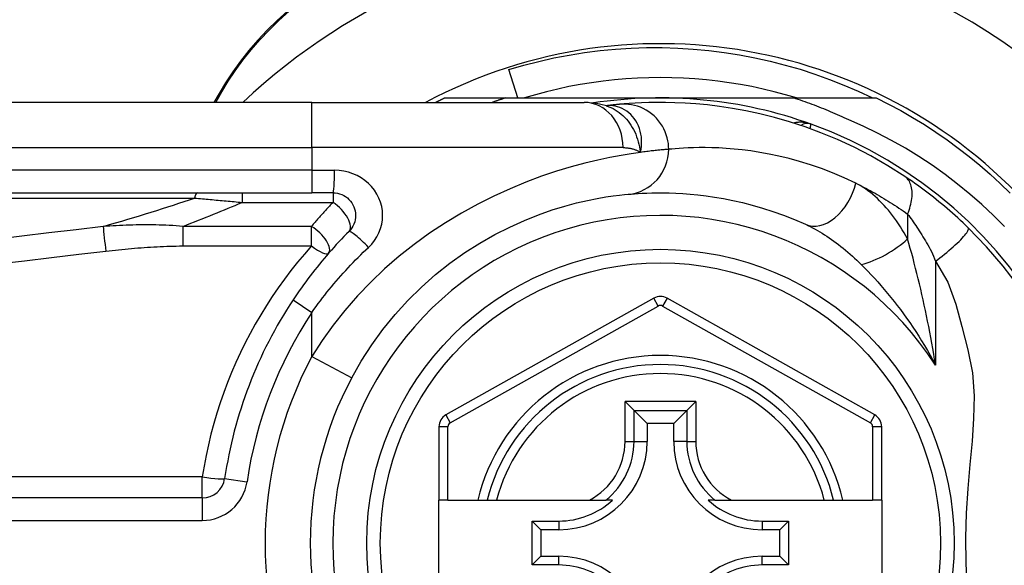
# Model space of a CAD drawing. Header units: inches. Extents: x 10 to 196, y 10 to 109.
# Tile 167 of 239: x 11.211 to 12.069, y 72.977 to 73.452. Entities that reach past the tile are written whole.
import ezdxf

# ---------------------------------------------------------------- set-up
doc = ezdxf.new("R2010")
doc.units = ezdxf.units.IN
doc.header["$MEASUREMENT"] = 0
doc.layers.add('Visible Edges(ANSI)', color=7, linetype='Continuous', lineweight=25)
doc.layers.add('Visible Tangent Edges(ANSI)', color=7, linetype='Continuous', lineweight=25)

msp = doc.modelspace()

# ---------------------------------------------------------------- linework, layer by layer
at = {"layer": 'Visible Edges(ANSI)'}
for p, q in [((11.64548, 73.38382), (11.63754, 73.40843)), ((11.38509, 73.38755), (11.38067, 73.37988)), ((11.46604, 73.37988), (10.81697, 73.37988)), ((11.46604, 73.37988), (11.7033, 73.37988)), ((11.58164, 73.38382), (11.63471, 73.38382)), ((11.63471, 73.38382), (11.76973, 73.38382)), ((11.72247, 73.37696), (11.72243, 73.37695)), ((11.76973, 73.38382), (11.88565, 73.38382)), ((11.88565, 73.38382), (11.95781, 73.38382)), ((10.81697, 73.30114), (11.46604, 73.30114)), ((11.48447, 73.30114), (11.46604, 73.30114)), ((11.76395, 73.20931), (11.58276, 73.10767)), ((11.95653, 73.10767), (11.77551, 73.20931)), ((11.73889, 73.11938), (11.74674, 73.11153)), ((11.74674, 73.11153), (11.75816, 73.10011)), ((11.79272, 73.11153), (11.7813, 73.10011)), ((11.79272, 73.11153), (11.80057, 73.11938)), ((11.57673, 73.09737), (11.57673, 73.03342)), ((11.75816, 73.10011), (11.75816, 73.0846)), ((11.7813, 73.10011), (11.75816, 73.10011)), ((11.7813, 73.0846), (11.7813, 73.10011)), ((11.96256, 73.03342), (11.96256, 73.09737)), ((11.37053, 73.03538), (10.71855, 73.03538)), ((11.5846, 73.03342), (11.57673, 73.03342)), ((11.57673, 72.95862), (11.57673, 73.03342)), ((11.5846, 73.03342), (11.61068, 73.03342)), ((11.61068, 73.03342), (11.61878, 73.03342)), ((11.61878, 73.03342), (11.62691, 73.03342)), ((11.62691, 73.03342), (11.70789, 73.03342)), ((11.70789, 73.03342), (11.72216, 73.03342)), ((11.72807, 73.03342), (11.72216, 73.03342)), ((11.81729, 73.03342), (11.81138, 73.03342)), ((11.81729, 73.03342), (11.83157, 73.03342)), ((11.83157, 73.03342), (11.91255, 73.03342)), ((11.91255, 73.03342), (11.92068, 73.03342)), ((11.92068, 73.03342), (11.92878, 73.03342)), ((11.92878, 73.03342), (11.95468, 73.03342)), ((11.96256, 73.03342), (11.95468, 73.03342)), ((11.96256, 73.03342), (11.96256, 72.95862)), ((11.65806, 72.97688), (11.65806, 73.01517)), ((11.65806, 73.01517), (11.66564, 73.00759)), ((11.65806, 73.01517), (11.68115, 73.01517)), ((11.85831, 73.01517), (11.88139, 73.01517)), ((11.88139, 73.01517), (11.87381, 73.00759)), ((11.88139, 73.01517), (11.88139, 72.97688)), ((11.66564, 73.00759), (11.66564, 72.98445)), ((11.68115, 73.00759), (11.66564, 73.00759)), ((11.87381, 73.00759), (11.85831, 73.00759)), ((11.87381, 72.98445), (11.87381, 73.00759)), ((11.65806, 72.97688), (11.66564, 72.98445)), ((11.66564, 72.98445), (11.68115, 72.98445)), ((11.85831, 72.98445), (11.87381, 72.98445)), ((11.88139, 72.97688), (11.87381, 72.98445)), ((11.68115, 72.97688), (11.65806, 72.97688)), ((11.88139, 72.97688), (11.85831, 72.97688))]:
    msp.add_line(p, q, dxfattribs=at)
at = {"layer": 'Visible Edges(ANSI)', "flags": 128}
for points in [[(11.44485, 73.45948), (11.43569, 73.45127), (11.427, 73.44276), (11.41878, 73.43398), (11.41105, 73.42498), (11.40381, 73.41579), (11.39707, 73.40646), (11.39083, 73.39703), (11.38509, 73.38755)], [(11.63754, 73.40843), (11.65059, 73.41223), (11.66374, 73.41562), (11.67698, 73.41859), (11.69029, 73.42115), (11.70367, 73.42328), (11.7171, 73.42499), (11.73059, 73.42628), (11.7441, 73.42715), (11.75765, 73.4276), (11.7712, 73.42762), (11.78477, 73.42721), (11.79833, 73.42637), (11.81187, 73.42511), (11.82535, 73.42342), (11.83876, 73.42131), (11.85208, 73.41879), (11.8653, 73.41584), (11.87842, 73.41248), (11.89143, 73.40872), (11.90431, 73.40454), (11.91706, 73.39996), (11.92967, 73.39498), (11.94212, 73.3896), (11.95441, 73.38382)], [(11.88828, 73.38382), (11.87866, 73.38663), (11.86897, 73.3892), (11.85922, 73.39154), (11.84941, 73.39363), (11.83956, 73.39548), (11.82966, 73.39708), (11.81973, 73.39844), (11.80977, 73.39955), (11.79978, 73.40042), (11.78977, 73.40104), (11.77975, 73.40141), (11.76973, 73.40153), (11.7597, 73.40141), (11.74969, 73.40104), (11.73968, 73.40042), (11.72969, 73.39955), (11.71973, 73.39844), (11.70979, 73.39708), (11.6999, 73.39548), (11.69004, 73.39363), (11.68024, 73.39154), (11.67049, 73.3892), (11.6608, 73.38663), (11.65118, 73.38382)], [(11.57373, 73.37988), (11.57406, 73.38005), (11.57439, 73.38021), (11.57472, 73.38038), (11.57505, 73.38055), (11.57538, 73.38071), (11.5757, 73.38088), (11.57603, 73.38104), (11.57636, 73.38121), (11.57669, 73.38137), (11.57702, 73.38154), (11.57735, 73.3817), (11.57768, 73.38187), (11.57801, 73.38203), (11.57834, 73.3822), (11.57867, 73.38236), (11.579, 73.38252), (11.57933, 73.38268), (11.57966, 73.38285), (11.57999, 73.38301), (11.58032, 73.38317), (11.58065, 73.38333), (11.58098, 73.38349), (11.58131, 73.38366), (11.58164, 73.38382)], [(11.63471, 73.38382), (11.63422, 73.38366), (11.63373, 73.3835), (11.63325, 73.38334), (11.63276, 73.38318), (11.63228, 73.38302), (11.63179, 73.38286), (11.63131, 73.3827), (11.63083, 73.38254), (11.63034, 73.38238), (11.62986, 73.38222), (11.62937, 73.38206), (11.62889, 73.38189), (11.62841, 73.38173), (11.62792, 73.38156), (11.62744, 73.3814), (11.62696, 73.38123), (11.62647, 73.38106), (11.62599, 73.3809), (11.62551, 73.38073), (11.62503, 73.38056), (11.62455, 73.38039), (11.62406, 73.38022), (11.62358, 73.38005), (11.6231, 73.37988)], [(11.72273, 73.37686), (11.71284, 73.37918), (11.7033, 73.37988)], [(11.73447, 73.37826), (11.73413, 73.37823), (11.73378, 73.37819), (11.73341, 73.37816), (11.73303, 73.37812), (11.73263, 73.37808), (11.73222, 73.37804), (11.7318, 73.378), (11.73136, 73.37796), (11.7309, 73.37791), (11.73044, 73.37786), (11.72996, 73.37781), (11.72946, 73.37776), (11.72896, 73.37771), (11.72844, 73.37765), (11.7279, 73.37759), (11.72735, 73.37753), (11.72679, 73.37747), (11.72621, 73.3774), (11.72562, 73.37734), (11.72502, 73.37727), (11.7244, 73.37719), (11.72377, 73.37712), (11.72313, 73.37704), (11.72247, 73.37696)], [(11.98267, 73.3154), (11.96789, 73.32478), (11.95311, 73.33324), (11.93843, 73.34082), (11.92392, 73.34755), (11.90966, 73.35346), (11.89574, 73.35861), (11.88218, 73.36304), (11.86903, 73.36681), (11.85633, 73.36998), (11.84412, 73.3726), (11.83243, 73.37472), (11.82127, 73.3764), (11.81067, 73.37769), (11.80065, 73.37863), (11.79122, 73.37928), (11.78239, 73.37967), (11.77417, 73.37985), (11.76658, 73.37987), (11.75961, 73.37975), (11.75329, 73.37953), (11.7476, 73.37924), (11.74257, 73.37892), (11.73819, 73.37858), (11.73447, 73.37826)], [(11.93386, 73.36468), (11.93191, 73.3656), (11.92994, 73.36651), (11.92797, 73.36741), (11.926, 73.3683), (11.92402, 73.36918), (11.92204, 73.37004), (11.92005, 73.3709), (11.91806, 73.37175), (11.91607, 73.37258), (11.91407, 73.37341), (11.91206, 73.37422), (11.91006, 73.37502), (11.90804, 73.37582), (11.90603, 73.3766), (11.90401, 73.37737), (11.90198, 73.37813), (11.89996, 73.37888), (11.89792, 73.37962), (11.89589, 73.38034), (11.89385, 73.38106), (11.8918, 73.38177), (11.88976, 73.38246), (11.8877, 73.38314), (11.88565, 73.38382)], [(11.95781, 73.38382), (11.96853, 73.37843), (11.97909, 73.37276), (11.98948, 73.36679), (11.99971, 73.36053), (12.00976, 73.35399), (12.01963, 73.34718), (12.0293, 73.34009), (12.03877, 73.33274), (12.04803, 73.32513), (12.05707, 73.31726), (12.0659, 73.30914), (12.07449, 73.30078)], [(12.06965, 73.27172), (12.05991, 73.2815), (12.04984, 73.29095), (12.03944, 73.30006), (12.02874, 73.30881), (12.01775, 73.31719), (12.0065, 73.32518), (11.99498, 73.33278), (11.98322, 73.33998), (11.97122, 73.34678), (11.95898, 73.35316), (11.94653, 73.35913), (11.93386, 73.36468)], [(12.03791, 73.27066), (12.03569, 73.27281), (12.03344, 73.27495), (12.03117, 73.27708), (12.02887, 73.2792), (12.02656, 73.2813), (12.02422, 73.28339), (12.02186, 73.28546), (12.01951, 73.2875), (12.01715, 73.2895), (12.01479, 73.29148), (12.01243, 73.29342), (12.01007, 73.29533), (12.00772, 73.2972), (12.00537, 73.29904), (12.00303, 73.30084), (12.00071, 73.30261), (11.99839, 73.30434), (11.99608, 73.30604), (11.99379, 73.3077), (11.99152, 73.30932), (11.98927, 73.3109), (11.98704, 73.31244), (11.98484, 73.31395), (11.98267, 73.3154)], [(11.48447, 73.30114), (11.48639, 73.30104), (11.48829, 73.30075), (11.49016, 73.30028), (11.49197, 73.29962), (11.49371, 73.2988), (11.49537, 73.29782), (11.49692, 73.29669), (11.49835, 73.2954), (11.49965, 73.29398), (11.50079, 73.29243), (11.50178, 73.29077), (11.50261, 73.28902), (11.50327, 73.2872), (11.50375, 73.28532), (11.50405, 73.2834), (11.50415, 73.28147), (11.50406, 73.27955), (11.50377, 73.27763), (11.5033, 73.27575), (11.50265, 73.27392), (11.50182, 73.27217), (11.50083, 73.27051), (11.49967, 73.26896), (11.49838, 73.26753)], [(11.50074, 73.14005), (11.50904, 73.15456), (11.51813, 73.16863), (11.52798, 73.18217), (11.53853, 73.19511), (11.54972, 73.2074), (11.56147, 73.21899), (11.5737, 73.22983), (11.58632, 73.23986), (11.59926, 73.24903), (11.61235, 73.25731), (11.62548, 73.26474), (11.63848, 73.27132), (11.65122, 73.27707), (11.66356, 73.28202), (11.67534, 73.28617), (11.68643, 73.28955), (11.6967, 73.29231), (11.70609, 73.29451), (11.71457, 73.29622), (11.72209, 73.29751), (11.72861, 73.29845), (11.73408, 73.29911), (11.73846, 73.29955), (11.74171, 73.29985)], [(11.74171, 73.29985), (11.74417, 73.30007), (11.74701, 73.30029), (11.75023, 73.30052), (11.75382, 73.30072), (11.75779, 73.30091), (11.76214, 73.30105), (11.76684, 73.30113), (11.77191, 73.30113), (11.77733, 73.30105), (11.78309, 73.30085), (11.78919, 73.30053), (11.79562, 73.30005), (11.8024, 73.29939), (11.8095, 73.29854), (11.81693, 73.29747), (11.82469, 73.29615), (11.83277, 73.29455), (11.84114, 73.29266), (11.84979, 73.29044), (11.85868, 73.28788), (11.86779, 73.28495), (11.8771, 73.28162), (11.88657, 73.27788), (11.89619, 73.2737)], [(11.49838, 73.26753), (11.49613, 73.26526), (11.49389, 73.26297), (11.49168, 73.26066), (11.48948, 73.25833), (11.48729, 73.25598), (11.48513, 73.25361), (11.48298, 73.25121), (11.48085, 73.2488), (11.47875, 73.24637), (11.47666, 73.24392), (11.47459, 73.24146), (11.47254, 73.23897), (11.47051, 73.23647), (11.4685, 73.23395), (11.46651, 73.23141), (11.46455, 73.22886), (11.4626, 73.22628), (11.46068, 73.2237), (11.45878, 73.2211), (11.4569, 73.21848), (11.45505, 73.21585), (11.45322, 73.2132), (11.45141, 73.21054), (11.44962, 73.20787)], [(12.08163, 73.21979), (12.0683, 73.23733), (12.05402, 73.25395), (12.03791, 73.27066)]]:
    msp.add_lwpolyline(points, dxfattribs=at)
at = {"layer": 'Visible Edges(ANSI)'}
msp.add_circle((11.76973, 72.99602), 0.25591, dxfattribs=at)
for centre, radius, start, end in [((11.76973, 72.99517), 0.52953, 91.33308, 133.40464), ((11.76973, 72.99517), 0.52953, 33.07249, 88.66692), ((11.76973, 72.99602), 0.43504, 241.92751, 118.07249), ((11.76973, 72.99602), 0.3878, 70.21195, 98.66609), ((11.76973, 72.99602), 0.3878, 261.33391, 70.21195), ((11.89768, 73.35166), 0.00984, 70.21195, 123.93658), ((11.76973, 72.99602), 0.38386, 146.50369, 171.58673), ((11.76973, 73.19901), 0.01181, 60.68681, 119.29123), ((11.76973, 72.99602), 0.15551, 13.91643, 166.08357), ((11.76973, 72.99602), 0.30512, 151.83282, 208.16718), ((11.58854, 73.09737), 0.01181, 119.29123, 180), ((11.95074, 73.09737), 0.01181, 0, 60.68681), ((11.68115, 73.0846), 0.07702, 270, 0), ((11.85831, 73.0846), 0.07702, 180, 270), ((11.37053, 73.05506), 0.01969, 270, 351.58673), ((11.68115, 73.0846), 0.06944, 270, 312.51741), ((11.85831, 73.0846), 0.06944, 227.48259, 270), ((11.68115, 72.90744), 0.07702, 0, 90), ((11.85831, 72.90744), 0.07702, 90, 180), ((11.68115, 72.90744), 0.06944, 47.48259, 90), ((11.85831, 72.90744), 0.06944, 90, 132.51741)]:
    msp.add_arc(centre, radius, start, end, dxfattribs=at)
at = {"layer": 'Visible Tangent Edges(ANSI)'}
for p, q in [((11.38217, 73.37988), (11.38749, 73.38902)), ((11.46604, 73.34051), (11.46604, 73.37988)), ((10.81697, 73.34051), (11.46604, 73.34051)), ((11.73719, 73.34051), (11.46604, 73.34051)), ((11.46604, 73.34051), (11.46604, 73.32082)), ((11.46604, 73.32082), (10.81697, 73.32082)), ((11.46604, 73.32082), (11.46604, 73.30114)), ((11.46604, 73.32082), (11.48569, 73.32082)), ((11.40512, 73.30114), (11.40512, 73.2928)), ((11.48447, 73.30114), (11.48447, 73.2928)), ((10.81465, 73.29654), (11.36379, 73.29654)), ((11.40512, 73.2928), (11.48447, 73.2928)), ((11.98513, 73.28265), (11.98513, 73.26098)), ((11.35349, 73.27191), (11.35349, 73.25481)), ((11.46569, 73.27191), (11.35349, 73.27191)), ((11.46569, 73.25481), (11.46569, 73.27191)), ((11.35349, 73.25481), (11.46569, 73.25481)), ((12.00943, 73.2415), (12.00943, 73.15098)), ((11.44962, 73.20787), (11.46604, 73.197)), ((11.7678, 73.20245), (11.76395, 73.20931)), ((11.77551, 73.20931), (11.77165, 73.20245)), ((11.46604, 73.15864), (11.46604, 73.197)), ((11.58661, 73.10081), (11.7678, 73.20245)), ((11.77165, 73.20245), (11.95267, 73.10081)), ((11.46604, 73.15864), (11.50074, 73.14005)), ((11.73889, 73.0846), (11.73889, 73.11938)), ((11.80057, 73.11938), (11.73889, 73.11938)), ((11.74674, 73.0846), (11.74674, 73.11153)), ((11.74674, 73.11153), (11.79272, 73.11153)), ((11.79272, 73.11153), (11.79272, 73.0846)), ((11.80057, 73.11938), (11.80057, 73.0846)), ((11.58276, 73.10767), (11.58661, 73.10081)), ((11.95267, 73.10081), (11.95653, 73.10767)), ((11.5846, 73.09737), (11.57673, 73.09737)), ((11.5846, 73.03342), (11.5846, 73.09737)), ((11.96256, 73.09737), (11.95468, 73.09737)), ((11.95468, 73.09737), (11.95468, 73.03342)), ((11.73889, 73.0846), (11.74674, 73.0846)), ((11.74674, 73.0846), (11.75816, 73.0846)), ((11.79272, 73.0846), (11.7813, 73.0846)), ((11.79272, 73.0846), (11.80057, 73.0846)), ((11.37053, 73.05367), (10.71855, 73.05367)), ((11.37053, 73.03538), (11.37053, 73.05367)), ((11.39, 73.05218), (11.40947, 73.0493)), ((11.37053, 73.03538), (11.37053, 73.01569)), ((10.71855, 73.01569), (11.37053, 73.01569)), ((11.68115, 73.01517), (11.68115, 73.00759)), ((11.85831, 73.01517), (11.85831, 73.00759)), ((11.68115, 72.97688), (11.68115, 72.98445)), ((11.85831, 72.97688), (11.85831, 72.98445))]:
    msp.add_line(p, q, dxfattribs=at)
at = {"layer": 'Visible Tangent Edges(ANSI)', "flags": 128}
for points in [[(11.38749, 73.38902), (11.39313, 73.39828), (11.39928, 73.40748), (11.40591, 73.41659), (11.41303, 73.42556), (11.42062, 73.43435), (11.42869, 73.44293), (11.43721, 73.45124), (11.4462, 73.45926)], [(11.72375, 73.37706), (11.72368, 73.37705), (11.72361, 73.37705), (11.72353, 73.37704), (11.72347, 73.37704), (11.7234, 73.37704), (11.72333, 73.37703), (11.72327, 73.37703), (11.72321, 73.37702), (11.72315, 73.37702), (11.72309, 73.37702), (11.72304, 73.37701), (11.72299, 73.37701), (11.72293, 73.377), (11.72288, 73.377), (11.72284, 73.377), (11.72279, 73.37699), (11.72274, 73.37699), (11.7227, 73.37698), (11.72266, 73.37698), (11.72262, 73.37698), (11.72258, 73.37697), (11.72254, 73.37697), (11.72251, 73.37696), (11.72247, 73.37696)], [(11.72272, 73.37686), (11.72467, 73.37617), (11.72659, 73.37536), (11.72847, 73.37445), (11.73031, 73.37343), (11.73209, 73.37231), (11.73382, 73.37109), (11.73549, 73.36977), (11.7371, 73.36836), (11.73864, 73.36686), (11.74011, 73.36528), (11.74151, 73.36361), (11.74284, 73.36186), (11.74408, 73.36004), (11.74524, 73.35816), (11.74631, 73.35621), (11.7473, 73.35421), (11.7482, 73.35215), (11.74901, 73.35004), (11.74975, 73.34788), (11.7504, 73.34566), (11.75098, 73.34341), (11.75148, 73.3411), (11.75191, 73.33876), (11.75226, 73.33637)], [(11.75226, 73.33637), (11.75283, 73.33911), (11.7532, 73.34183), (11.75337, 73.34453), (11.75335, 73.34718), (11.75314, 73.34979), (11.75274, 73.35235), (11.75217, 73.35483), (11.75144, 73.35723), (11.75053, 73.35954), (11.74948, 73.36174), (11.74827, 73.36383), (11.74693, 73.36579), (11.74546, 73.36761), (11.74387, 73.3693), (11.74218, 73.37084), (11.74038, 73.37223), (11.73849, 73.37345), (11.73652, 73.37449), (11.7345, 73.37537), (11.73242, 73.37607), (11.73028, 73.37659), (11.72812, 73.37693), (11.72593, 73.37709), (11.72375, 73.37706)], [(11.77695, 73.33905), (11.77687, 73.34151), (11.77663, 73.34401), (11.77622, 73.34656), (11.77564, 73.34913), (11.77486, 73.3517), (11.7739, 73.35426), (11.77275, 73.35679), (11.7714, 73.35925), (11.76987, 73.36164), (11.76815, 73.36393), (11.76627, 73.3661), (11.76423, 73.36812), (11.76205, 73.36999), (11.75974, 73.37169), (11.75733, 73.37321), (11.75484, 73.37453), (11.75229, 73.37566), (11.74971, 73.37659), (11.7471, 73.37732), (11.7445, 73.37786), (11.74192, 73.37822), (11.73938, 73.37839), (11.73689, 73.3784), (11.73447, 73.37826)], [(11.90101, 73.36092), (11.9004, 73.36113), (11.89979, 73.36133), (11.89917, 73.36151), (11.89855, 73.36168), (11.89792, 73.36184), (11.89729, 73.36199), (11.89666, 73.36212), (11.89602, 73.36223), (11.89538, 73.36233), (11.89474, 73.36242), (11.89411, 73.36249), (11.89347, 73.36254), (11.89283, 73.36258), (11.89219, 73.3626), (11.89155, 73.36261), (11.89092, 73.3626), (11.89028, 73.36257), (11.88965, 73.36252), (11.88902, 73.36246), (11.8884, 73.36238), (11.88777, 73.36228), (11.88716, 73.36216), (11.88655, 73.36202), (11.88595, 73.36186)], [(11.90019, 73.35703), (11.90025, 73.35733), (11.90032, 73.35762), (11.90037, 73.3579), (11.90043, 73.35817), (11.90049, 73.35842), (11.90054, 73.35867), (11.90059, 73.35891), (11.90064, 73.35913), (11.90068, 73.35934), (11.90072, 73.35954), (11.90076, 73.35972), (11.9008, 73.3599), (11.90083, 73.36006), (11.90086, 73.3602), (11.90089, 73.36034), (11.90092, 73.36046), (11.90094, 73.36056), (11.90096, 73.36066), (11.90098, 73.36074), (11.90099, 73.3608), (11.901, 73.36085), (11.90101, 73.36089), (11.90101, 73.36091), (11.90101, 73.36092)], [(11.75226, 73.33637), (11.74429, 73.33521), (11.73542, 73.33374), (11.72571, 73.33192), (11.71519, 73.32969), (11.70391, 73.32699), (11.69191, 73.32377), (11.67929, 73.31995), (11.66614, 73.3155), (11.65258, 73.31042), (11.63872, 73.3047), (11.62465, 73.29831), (11.6105, 73.29126), (11.59636, 73.28354), (11.58236, 73.27512), (11.56858, 73.266), (11.55513, 73.25623), (11.54205, 73.24584), (11.52942, 73.23486), (11.5173, 73.22332), (11.50573, 73.21127), (11.49479, 73.19873), (11.4845, 73.18574), (11.47491, 73.17236), (11.46604, 73.15864)], [(11.73719, 73.34051), (11.73788, 73.3405), (11.73857, 73.34048), (11.73925, 73.34045), (11.73993, 73.3404), (11.74061, 73.34034), (11.74127, 73.34026), (11.74194, 73.34017), (11.7426, 73.34007), (11.74325, 73.33995), (11.7439, 73.33981), (11.74454, 73.33967), (11.74517, 73.3395), (11.7458, 73.33932), (11.74642, 73.33913), (11.74704, 73.33892), (11.74765, 73.3387), (11.74825, 73.33846), (11.74884, 73.33821), (11.74943, 73.33794), (11.75001, 73.33766), (11.75058, 73.33736), (11.75115, 73.33704), (11.75171, 73.33671), (11.75226, 73.33637)], [(11.77695, 73.33905), (11.77637, 73.33901), (11.77574, 73.33895), (11.77508, 73.3389), (11.77438, 73.33884), (11.77363, 73.33878), (11.77285, 73.33871), (11.77203, 73.33863), (11.77117, 73.33855), (11.77027, 73.33847), (11.76933, 73.33838), (11.76836, 73.33828), (11.76735, 73.33818), (11.76629, 73.33807), (11.7652, 73.33796), (11.76408, 73.33783), (11.76291, 73.3377), (11.76171, 73.33757), (11.76047, 73.33742), (11.75919, 73.33727), (11.75788, 73.3371), (11.75653, 73.33693), (11.75514, 73.33676), (11.75372, 73.33657), (11.75226, 73.33637)], [(11.93998, 73.30953), (11.92982, 73.31425), (11.91982, 73.31847), (11.91, 73.32223), (11.90039, 73.32554), (11.89101, 73.32843), (11.88188, 73.33094), (11.87304, 73.33308), (11.86452, 73.33487), (11.85633, 73.33636), (11.84849, 73.33758), (11.841, 73.33854), (11.83385, 73.33928), (11.82706, 73.33982), (11.82062, 73.34019), (11.81454, 73.34041), (11.80883, 73.3405), (11.80348, 73.34049), (11.79851, 73.3404), (11.79393, 73.34025), (11.78974, 73.34004), (11.78594, 73.3398), (11.78255, 73.33955), (11.77955, 73.3393), (11.77695, 73.33905)], [(11.51538, 73.25361), (11.51814, 73.25646), (11.5206, 73.25957), (11.52273, 73.26289), (11.52449, 73.26639), (11.52588, 73.27004), (11.52688, 73.27381), (11.52749, 73.27764), (11.52769, 73.2815), (11.52747, 73.28536), (11.52684, 73.28918), (11.52581, 73.29294), (11.52441, 73.29659), (11.52264, 73.30009), (11.52053, 73.30341), (11.51808, 73.30651), (11.51532, 73.30935), (11.51227, 73.31192), (11.50895, 73.31419), (11.50542, 73.31615), (11.5017, 73.31779), (11.49783, 73.3191), (11.49385, 73.32005), (11.48979, 73.32063), (11.48569, 73.32082)], [(11.93998, 73.30953), (11.94183, 73.30861), (11.94369, 73.30769), (11.94555, 73.30674), (11.94741, 73.30578), (11.94928, 73.3048), (11.95116, 73.3038), (11.95303, 73.30278), (11.95491, 73.30174), (11.95679, 73.30069), (11.95868, 73.29962), (11.96056, 73.29853), (11.96245, 73.29742), (11.96434, 73.29629), (11.96623, 73.29514), (11.96812, 73.29398), (11.97001, 73.2928), (11.9719, 73.2916), (11.97379, 73.29038), (11.97568, 73.28914), (11.97757, 73.28788), (11.97946, 73.2866), (11.98135, 73.2853), (11.98324, 73.28399), (11.98513, 73.28265)], [(11.98513, 73.26098), (11.98362, 73.2637), (11.98206, 73.26637), (11.98047, 73.269), (11.97884, 73.27158), (11.97717, 73.2741), (11.97547, 73.27658), (11.97373, 73.279), (11.97197, 73.28136), (11.97017, 73.28366), (11.96834, 73.2859), (11.96648, 73.28808), (11.96459, 73.29019), (11.96268, 73.29224), (11.96073, 73.29422), (11.95876, 73.29612), (11.95676, 73.29795), (11.95473, 73.29971), (11.95268, 73.30139), (11.9506, 73.30298), (11.94851, 73.30449), (11.9464, 73.3059), (11.94427, 73.30721), (11.94213, 73.30842), (11.93998, 73.30953)], [(11.98513, 73.28265), (11.98579, 73.28432), (11.98641, 73.28602), (11.98697, 73.28773), (11.98747, 73.28945), (11.98791, 73.29117), (11.98828, 73.29288), (11.98859, 73.29458), (11.98882, 73.29626), (11.98898, 73.29792), (11.98906, 73.29953), (11.98906, 73.30111), (11.98899, 73.30264), (11.98884, 73.30411), (11.98861, 73.30552), (11.9883, 73.30686), (11.98793, 73.30814), (11.98748, 73.30933), (11.98696, 73.31045), (11.98638, 73.31149), (11.98574, 73.31244), (11.98504, 73.31331), (11.9843, 73.31409), (11.9835, 73.31479), (11.98267, 73.3154)], [(11.36379, 73.29654), (11.36549, 73.2964), (11.36719, 73.29625), (11.3689, 73.2961), (11.37061, 73.29594), (11.37232, 73.29579), (11.37403, 73.29564), (11.37575, 73.29549), (11.37747, 73.29533), (11.37918, 73.29518), (11.38091, 73.29502), (11.38263, 73.29487), (11.38435, 73.29471), (11.38608, 73.29455), (11.3878, 73.2944), (11.38953, 73.29424), (11.39126, 73.29408), (11.39299, 73.29392), (11.39472, 73.29376), (11.39645, 73.2936), (11.39818, 73.29344), (11.39991, 73.29328), (11.40165, 73.29312), (11.40338, 73.29296), (11.40512, 73.2928)], [(11.48447, 73.2928), (11.48366, 73.29196), (11.48286, 73.29111), (11.48205, 73.29027), (11.48125, 73.28942), (11.48046, 73.28857), (11.47966, 73.28772), (11.47887, 73.28686), (11.47808, 73.28601), (11.47729, 73.28514), (11.4765, 73.28428), (11.47571, 73.28341), (11.47493, 73.28255), (11.47415, 73.28167), (11.47337, 73.2808), (11.47259, 73.27992), (11.47182, 73.27904), (11.47104, 73.27816), (11.47027, 73.27728), (11.4695, 73.27639), (11.46874, 73.2755), (11.46797, 73.27461), (11.46721, 73.27371), (11.46645, 73.27281), (11.46569, 73.27191)], [(11.98513, 73.28265), (11.9861, 73.28134), (11.98709, 73.27999), (11.98809, 73.27861), (11.9891, 73.27719), (11.99012, 73.27573), (11.99115, 73.27424), (11.99219, 73.27272), (11.99323, 73.27116), (11.99427, 73.26958), (11.99532, 73.26796), (11.99637, 73.26631), (11.99743, 73.26463), (11.99848, 73.26292), (11.99954, 73.26117), (12.0006, 73.2594), (12.00166, 73.2576), (12.00272, 73.25577), (12.00378, 73.25392), (12.00481, 73.252), (12.00581, 73.25002), (12.00678, 73.24797), (12.0077, 73.24587), (12.00859, 73.24371), (12.00943, 73.2415)], [(11.28419, 73.27182), (11.26052, 73.26898), (11.23685, 73.26614), (11.21318, 73.26328), (11.18951, 73.26041)], [(11.35349, 73.27191), (11.35056, 73.27216), (11.34763, 73.27237), (11.34471, 73.27256), (11.34179, 73.27272), (11.33888, 73.27286), (11.33597, 73.27297), (11.33306, 73.27306), (11.33015, 73.27313), (11.32725, 73.27317), (11.32436, 73.2732), (11.32147, 73.2732), (11.31858, 73.27319), (11.31569, 73.27316), (11.31281, 73.27312), (11.30993, 73.27305), (11.30706, 73.27298), (11.30419, 73.27288), (11.30132, 73.27277), (11.29846, 73.27265), (11.2956, 73.27251), (11.29274, 73.27236), (11.28989, 73.27219), (11.28703, 73.27201), (11.28419, 73.27182)], [(11.89619, 73.2737), (11.89824, 73.27274), (11.9003, 73.27173), (11.90237, 73.27066), (11.90444, 73.26955), (11.90651, 73.26839), (11.90859, 73.26718), (11.91066, 73.26593), (11.91273, 73.26463), (11.9148, 73.2633), (11.91685, 73.26192), (11.9189, 73.2605), (11.92095, 73.25905), (11.92298, 73.25755), (11.92501, 73.25602), (11.92703, 73.25444), (11.92904, 73.25283), (11.93105, 73.25119), (11.93304, 73.2495), (11.93503, 73.24778), (11.937, 73.24603), (11.93896, 73.24424), (11.9409, 73.24242), (11.94283, 73.24056), (11.94474, 73.23868)], [(12.00943, 73.2415), (12.01137, 73.24296), (12.01334, 73.24448), (12.01531, 73.24603), (12.01729, 73.24762), (12.01925, 73.24924), (12.02119, 73.25086), (12.02308, 73.25249), (12.02492, 73.25411), (12.02668, 73.25571), (12.02836, 73.25727), (12.02993, 73.2588), (12.03139, 73.26026), (12.03272, 73.26165), (12.03392, 73.26297), (12.03497, 73.2642), (12.03588, 73.26533), (12.03664, 73.26637), (12.03724, 73.2673), (12.0377, 73.26812), (12.03801, 73.26884), (12.03817, 73.26945), (12.03821, 73.26995), (12.03812, 73.27035), (12.03791, 73.27066)], [(12.00943, 73.15098), (12.00865, 73.15583), (12.00785, 73.16066), (12.00702, 73.16547), (12.00617, 73.17028), (12.00529, 73.17507), (12.0044, 73.17984), (12.00349, 73.18459), (12.00255, 73.18932), (12.00159, 73.19403), (12.00062, 73.19872), (11.99962, 73.20338), (11.99861, 73.20802), (11.99758, 73.21263), (11.99652, 73.21721), (11.99545, 73.22177), (11.99436, 73.22631), (11.99326, 73.23081), (11.99213, 73.23528), (11.99099, 73.2397), (11.98984, 73.24408), (11.98868, 73.2484), (11.9875, 73.25266), (11.98632, 73.25686), (11.98513, 73.26098)], [(11.19183, 73.2392), (11.2155, 73.24199), (11.23917, 73.24477), (11.26284, 73.24754), (11.28651, 73.2503)], [(11.28651, 73.2503), (11.28929, 73.25062), (11.29207, 73.25094), (11.29485, 73.25124), (11.29763, 73.25153), (11.30041, 73.25181), (11.3032, 73.25209), (11.30598, 73.25235), (11.30877, 73.2526), (11.31156, 73.25285), (11.31435, 73.25308), (11.31714, 73.2533), (11.31993, 73.2535), (11.32272, 73.2537), (11.32551, 73.25388), (11.32831, 73.25404), (11.3311, 73.2542), (11.3339, 73.25434), (11.3367, 73.25446), (11.33949, 73.25456), (11.34229, 73.25465), (11.34509, 73.25472), (11.34789, 73.25477), (11.35069, 73.2548), (11.35349, 73.25481)], [(11.46569, 73.25481), (11.45956, 73.24782), (11.4536, 73.24067), (11.4478, 73.23339), (11.44218, 73.22596), (11.43673, 73.2184), (11.43145, 73.2107), (11.42636, 73.20287), (11.42145, 73.19491), (11.41672, 73.18683), (11.41219, 73.17863), (11.40785, 73.17032), (11.40371, 73.16189), (11.39977, 73.15335), (11.39604, 73.1447), (11.39251, 73.13596), (11.38919, 73.12712), (11.38609, 73.11819), (11.3832, 73.10917), (11.38053, 73.10008), (11.37807, 73.09092), (11.37585, 73.0817), (11.37384, 73.07241), (11.37207, 73.06307), (11.37053, 73.05367)], [(11.46604, 73.197), (11.46784, 73.19954), (11.46967, 73.20206), (11.47153, 73.20457), (11.47341, 73.20707), (11.47531, 73.20955), (11.47723, 73.21202), (11.47917, 73.21448), (11.48114, 73.21692), (11.48313, 73.21934), (11.48514, 73.22175), (11.48717, 73.22414), (11.48923, 73.22651), (11.4913, 73.22887), (11.4934, 73.23121), (11.49551, 73.23353), (11.49764, 73.23584), (11.4998, 73.23813), (11.50197, 73.2404), (11.50416, 73.24265), (11.50637, 73.24488), (11.5086, 73.24709), (11.51084, 73.24928), (11.5131, 73.25145), (11.51538, 73.25361)], [(12.00943, 73.2415), (12.0202, 73.22327), (12.02727, 73.20421), (12.03247, 73.18453), (12.03755, 73.16442), (12.0416, 73.14426), (12.04303, 73.12437), (12.04269, 73.10462), (12.04131, 73.08471), (12.03949, 73.06445), (12.03768, 73.04364), (12.03624, 73.02216), (12.0355, 73.00044), (12.03575, 72.97881), (12.03664, 72.95712)], [(11.94474, 73.23868), (11.94759, 73.2358), (11.95045, 73.23284), (11.95332, 73.2298), (11.95619, 73.22669), (11.95907, 73.2235), (11.96194, 73.22024), (11.96481, 73.21691), (11.96766, 73.21352), (11.97049, 73.21006), (11.9733, 73.20655), (11.97609, 73.20297), (11.97885, 73.19933), (11.98159, 73.19563), (11.9843, 73.19187), (11.98698, 73.18805), (11.98963, 73.18416), (11.99225, 73.18021), (11.99483, 73.17621), (11.99737, 73.17214), (11.99988, 73.16802), (12.00234, 73.16384), (12.00475, 73.15961), (12.00712, 73.15532), (12.00943, 73.15098)]]:
    msp.add_lwpolyline(points, dxfattribs=at)
at = {"layer": 'Visible Tangent Edges(ANSI)'}
msp.add_circle((11.76973, 72.99602), 0.24409, dxfattribs=at)
for centre, radius, start, end in [((11.76973, 72.99602), 0.28543, 32.8812, 327.1188), ((11.76973, 72.99602), 0.36417, 146.50369, 171.58673), ((11.76973, 73.19901), 0.00394, 60.68681, 119.29123), ((11.76973, 72.99602), 0.34449, 151.83282, 208.16718), ((11.76973, 72.99602), 0.16339, 13.23324, 166.76676), ((11.76973, 72.99602), 0.14764, 14.67485, 165.32515), ((11.58854, 73.09737), 0.00394, 119.29123, 180), ((11.95074, 73.09737), 0.00394, 0, 60.68681), ((11.68115, 73.0846), 0.05775, 297.58522, 0), ((11.68115, 73.0846), 0.06559, 308.70967, 0), ((11.85831, 73.0846), 0.06559, 180, 231.29033), ((11.85831, 73.0846), 0.05775, 180, 242.41478), ((11.37053, 73.05506), 0.03937, 270, 351.58673)]:
    msp.add_arc(centre, radius, start, end, dxfattribs=at)
for centre, major_axis, ratio, start_param, end_param in [((11.39376, 73.38256), (-0.00866, 0.00499), 0.493692, 5.759679, 6.283185), ((11.7033, 73.34051), (0, 0.03937), 0.860915, 4.712389, 6.283185), ((11.70971, 73.57337), (0.01245, -0.19646), 0.394768, 0.00408, 0.020515), ((11.73809, 73.33905), (0.00362, -0.0392), 0.987056, 0, 1.480007), ((11.48447, 73.32082), (0, -0.01969), 0.062411, 0, 1.570796), ((11.91251, 73.30953), (-0.01632, -0.03583), 0.663135, 0, 1.864107), ((11.36611, 73.28145), (0, 0.01969), 0.183721, 0, 0.697296), ((7.85418, 73.05638), (3.67256, 0.33874), 0.074886, 5.910747, 5.977199), ((7.86347, 72.99602), (3.67247, 0.40075), 0.088107, 5.956893, 6.005683), ((11.48447, 73.28145), (0.01392, -0.01392), 0.446023, 0, 1.990559), ((11.28651, 73.25673), (0.00234, -0.01955), 0.041071, 3.825401, 5.042638), ((11.46569, 73.26137), (0.01483, -0.01294), 0.431187, 0, 1.930721), ((11.5123, 73.25361), (-0.01392, 0.01392), 0.111497, 4.601416, 6.283185), ((11.96083, 73.26098), (0.034, 0.01985), 0.367954, 4.019795, 5.274641), ((11.46569, 73.26137), (0.01483, -0.01294), 0.257129, 4.93314, 6.283185), ((11.37053, 73.05506), (0.01947, -0.00288), 0.069894, 4.722726, 6.283185)]:
    msp.add_ellipse(centre, major_axis=major_axis, ratio=ratio, start_param=start_param, end_param=end_param, dxfattribs=at)

doc.saveas('drawing.dxf')
